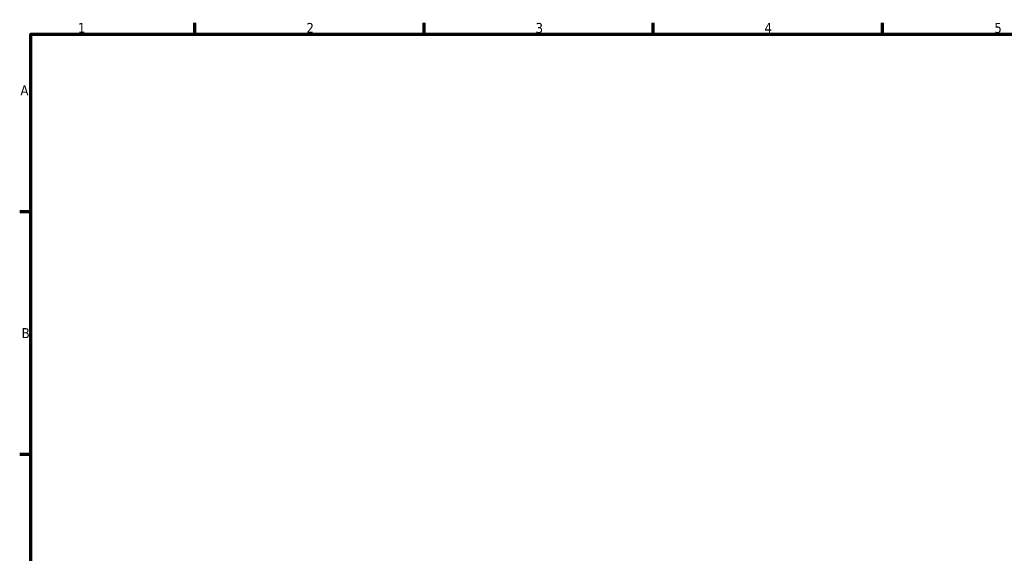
# Model space of a CAD drawing. Header units: millimetres. Extents: x 0 to 900, y -38 to 869.
# Tile 3 of 4: x 17 to 318, y 415 to 578. Entities that reach past the tile are written whole.
import ezdxf

# ---------------------------------------------------------------- set-up
doc = ezdxf.new("R2010")
doc.units = ezdxf.units.MM
doc.layers.add('Border (ANSI)', color=7, linetype='Continuous', lineweight=70)
doc.styles.add('Note Text (ANSI)', font='tahoma.ttf')

# ---------------------------------------------------------------- blocks, each defined once
blk = doc.blocks.new('Borders Default Border')
at = {"layer": 'Border (ANSI)'}
for p, q in [((70.08, 574), (70.08, 577.45)), ((140.17, 574), (140.17, 577.45)), ((210.25, 574), (210.25, 577.45)), ((280.33, 574), (280.33, 577.45)), ((20, 519.75), (16.55, 519.75)), ((20, 445.5), (16.55, 445.5))]:
    blk.add_line(p, q, dxfattribs=at)
at = {"layer": 'Border (ANSI)', "flags": 128}
blk.add_lwpolyline([(20, 20), (20, 574), (821, 574), (821, 20), (20, 20)], dxfattribs=at)
at = {"layer": 'Border (ANSI)', "char_height": 3.05, "attachment_point": 7, "style": 'Note Text (ANSI)'}
for s, insert in [('1', (34.35, 574.4)), ('2', (104.2, 574.4)), ('3', (174.26, 574.34)), ('4', (244.23, 574.4)), ('5', (314.48, 574.34)), ('A', (16.78, 555.35)), ('B', (17.15, 481.1))]:
    blk.add_mtext(s, dxfattribs=dict(at, insert=insert))

msp = doc.modelspace()

# ---------------------------------------------------------------- block references
msp.add_blockref('Borders Default Border', (0, 0))

doc.saveas('drawing.dxf')
